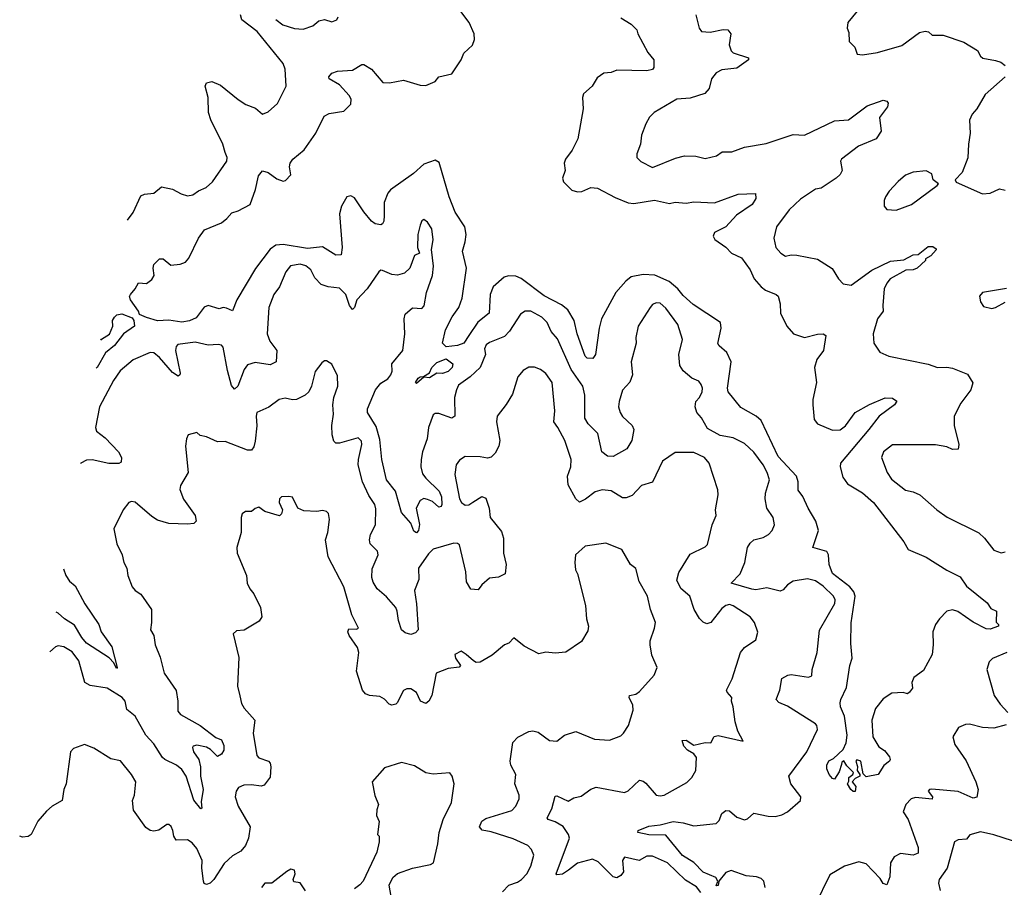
# Model space of a CAD drawing. Extents: x 2293139 to 2515392, y 824115 to 1006937.
# Tile 237 of 256: x 2321279 to 2326531, y 996223 to 1000850. Entities that reach past the tile are written whole.
import ezdxf

# ---------------------------------------------------------------- set-up
doc = ezdxf.new("R2010")
doc.units = 0

msp = doc.modelspace()

# ---------------------------------------------------------------- linework, layer by layer
at = {"layer": '0CON10XD'}
for points in [[(2325772, 1000925), (2325696.7, 1000835), (2325692.5, 1000805), (2325701.7, 1000781.7), (2325703.9, 1000733.9), (2325733.6, 1000703.6), (2325746.1, 1000666.1), (2325775, 1000661.4), (2325855, 1000674.3), (2325985, 1000711.9), (2326079.1, 1000780.9), (2326108.3, 1000788.3), (2326127.5, 1000785), (2326146.7, 1000766.7), (2326205, 1000767.1), (2326315, 1000730), (2326388.8, 1000685), (2326404.4, 1000654.4), (2326416.7, 1000645), (2326485, 1000632.5), (2326512.7, 1000622.7), (2326535.7, 1000605.7)], [(2321853.8, 999780.4), (2321885, 999821.2), (2321925, 999910), (2321945, 999919.2), (2321995, 999923.8), (2322035, 999958.8), (2322095, 999945.6), (2322140.2, 999920.2), (2322175, 999910.9), (2322203.6, 999916.4), (2322232.6, 999937.4), (2322274.5, 999955.5), (2322307.1, 999985), (2322384.2, 1000095), (2322385.5, 1000115), (2322375, 1000141.2), (2322362.7, 1000185), (2322298.5, 1000315), (2322285.6, 1000355), (2322285.5, 1000435), (2322268, 1000495), (2322275, 1000513.3), (2322305, 1000520), (2322351.1, 1000501.1), (2322445, 1000424.2), (2322485, 1000398), (2322537, 1000377), (2322575, 1000346.7), (2322605, 1000358.8), (2322655, 1000402), (2322700, 1000495), (2322694.5, 1000585), (2322685, 1000615.7), (2322545.9, 1000785.9), (2322465, 1000849.2), (2322456.7, 1000875)], [(2322220.5, 999259.5), (2322185, 999243.3), (2322145, 999235.8), (2322075, 999246.5), (2322015, 999243.1), (2321955, 999262.2), (2321917.5, 999277.5), (2321913.6, 999295), (2321870, 999355), (2321865.8, 999374.2), (2321870, 999385), (2321895, 999413.8), (2321913, 999447), (2321955, 999443.1), (2321985, 999463.8), (2321995.8, 999485), (2321991.1, 999525), (2321995, 999543.3), (2322025, 999574.3), (2322045, 999574.3), (2322085, 999540), (2322134.5, 999545.5), (2322163.3, 999556.7), (2322181.3, 999578.7), (2322232.2, 999685), (2322265, 999729.6), (2322355, 999767.2), (2322385, 999789.2), (2322410.1, 999819.9), (2322445, 999829.5), (2322507.8, 999865), (2322537.1, 999945), (2322553.1, 1000016.9), (2322575, 1000043.3), (2322605, 1000035.6), (2322651.2, 1000001.2), (2322685, 999988.8), (2322697.2, 999992.8), (2322725, 1000022.5), (2322718, 1000065), (2322721.2, 1000085), (2322736.2, 1000105), (2322796.5, 1000155), (2322859.4, 1000245), (2322904.2, 1000335), (2322929.8, 1000350.2), (2323007.6, 1000362.4), (2323045, 1000398.8), (2323048.2, 1000425), (2323037.5, 1000445), (2322985, 1000502.2), (2322930.8, 1000535), (2322927.5, 1000545), (2322945, 1000564.4), (2322975, 1000574.5), (2323055, 1000580), (2323105, 1000610), (2323115, 1000610), (2323155, 1000585.7), (2323215.5, 1000515.5), (2323252.6, 1000512.6), (2323327.3, 1000527.3), (2323415, 1000500.3), (2323445, 1000499.2), (2323495, 1000520), (2323515, 1000545.4), (2323585, 1000560.8), (2323633.5, 1000635), (2323648.5, 1000671.5), (2323695, 1000714.2), (2323704.4, 1000744.4), (2323703.3, 1000775), (2323676.9, 1000835), (2323615.5, 1000915.5)], [(2324885.8, 1000875), (2324904.3, 1000804.3), (2324916.4, 1000786.4), (2324962.3, 1000782.3), (2325032.2, 1000797.8), (2325056, 1000796), (2325071.9, 1000775), (2325063.1, 1000715), (2325075, 1000683.3), (2325085, 1000673.8), (2325167, 1000647), (2325166.7, 1000635), (2325105, 1000591.1), (2325025, 1000581.5), (2324995, 1000565.5), (2324970, 1000535), (2324956.5, 1000483.5), (2324934.1, 1000455.9), (2324855, 1000431.5), (2324785, 1000425.4), (2324664.4, 1000355.6), (2324639.5, 1000330.5), (2324618.8, 1000295), (2324596.7, 1000233.3), (2324591.1, 1000185), (2324571.9, 1000135), (2324571.4, 1000115), (2324592.7, 1000092.7), (2324655, 1000062), (2324777.9, 1000112.1), (2324825, 1000124.3), (2324885, 1000122.2), (2324935, 1000109.2), (2324996.6, 1000123.4), (2325025.7, 1000144.3), (2325077.5, 1000145), (2325145, 1000169.5), (2325261.2, 1000188.8), (2325405, 1000237.5), (2325465, 1000233.1), (2325625, 1000310.5), (2325700, 1000315), (2325799.1, 1000390.9), (2325885, 1000420.7), (2325905.4, 1000415.4), (2325911.5, 1000405), (2325908.5, 1000385), (2325865, 1000327.5), (2325874.5, 1000255.5), (2325848.2, 1000215), (2325753.1, 1000175), (2325663.3, 1000105), (2325656.7, 1000095), (2325665.8, 1000045), (2325656, 1000025), (2325633.8, 1000005), (2325555, 999951.4), (2325525, 999945.6), (2325445, 999893.3), (2325383.8, 999836.2), (2325315.7, 999745), (2325301.4, 999685), (2325312, 999635), (2325340, 999605), (2325365, 999588.6), (2325395, 999596), (2325424.1, 999594.1), (2325535, 999572.9), (2325613.6, 999523.6), (2325647, 999467), (2325671.2, 999441.2), (2325715, 999434), (2325825, 999514.6), (2325925, 999561.1), (2325995, 999569.2), (2326045, 999595.8), (2326071.7, 999598.3), (2326125, 999640), (2326149.3, 999639.3), (2326168.3, 999628.3), (2326168.3, 999621.7), (2326139.3, 999590.7), (2326110, 999575), (2326110, 999565), (2326066.7, 999525), (2326045, 999515.8), (2326006.5, 999513.5), (2325923.1, 999466.9), (2325904.7, 999445), (2325890.8, 999415), (2325883.9, 999325)], [(2324485, 1000859.2), (2324541.2, 1000825), (2324571.2, 1000795), (2324576.2, 1000775), (2324629.2, 1000675), (2324661.4, 1000635), (2324661.9, 1000595), (2324655, 1000584.4), (2324625, 1000576.9), (2324465, 1000580), (2324435, 1000568.9), (2324395, 1000564), (2324360.3, 1000539.7), (2324332, 1000495), (2324287.5, 1000455), (2324281.4, 1000435), (2324284.2, 1000375), (2324255.8, 1000215), (2324225.7, 1000154.3), (2324190, 1000105), (2324183.3, 1000085), (2324189.2, 1000045), (2324174.4, 1000005), (2324180, 999985), (2324225, 999941.2), (2324255, 999932), (2324277.1, 999932.9), (2324325, 999954), (2324361.2, 999951.2), (2324455, 999901.8), (2324525, 999872.9), (2324555, 999868.8), (2324665, 999886.5), (2324745, 999869.5), (2324775, 999876.7), (2324835, 999871.5), (2324875, 999878.2), (2324985, 999873.8), (2325111.3, 999918.7), (2325203.3, 999923.3), (2325206.4, 999896.4), (2325187.1, 999865), (2325103, 999807), (2325045, 999745.2), (2324985.7, 999715), (2324978.6, 999695), (2324987.9, 999677.9), (2325045, 999636.9), (2325075.3, 999605.3), (2325129.5, 999579.5), (2325176, 999515), (2325196.9, 999466.9), (2325234.7, 999424.7), (2325257.4, 999407.4), (2325313.8, 999385), (2325324.2, 999375), (2325336.5, 999335), (2325336.7, 999285), (2325371.8, 999215), (2325406.5, 999175), (2325465, 999154.3), (2325535, 999172.5), (2325565, 999173.8), (2325580, 999165), (2325566.4, 999085), (2325531.7, 999038.3), (2325519.1, 998995), (2325529.1, 998915), (2325509.6, 998825), (2325509.6, 998795), (2325517.7, 998717.7), (2325534.4, 998695), (2325615, 998660.4), (2325655, 998661.8), (2325685, 998683.1), (2325735, 998754.3), (2325812.4, 998797.6), (2325895, 998833.1), (2325935, 998830.6), (2325958.8, 998815), (2325946, 998795), (2325864.3, 998735.7), (2325809.2, 998665), (2325657.9, 998485), (2325655.3, 998465), (2325670.4, 998410.4), (2325695.3, 998375.3), (2325775, 998326.5), (2325834, 998275), (2325995.6, 998065), (2326018, 998025), (2326115, 997984.2), (2326223.9, 997913.9), (2326295, 997878), (2326328.8, 997828.8), (2326439.5, 997739.5), (2326459.5, 997709.5), (2326490, 997695), (2326487, 997637), (2326500, 997625), (2326500, 997615), (2326455, 997599.4), (2326435, 997601.8), (2326365, 997636.9), (2326284.1, 997694.1), (2326255, 997702.9), (2326225.3, 997694.7), (2326184.7, 997655.3), (2326164.3, 997625), (2326150, 997585), (2326152.5, 997515), (2326145.6, 997465), (2326100.3, 997379.7), (2326047.9, 997342.1), (2326038.6, 997315), (2326040.8, 997285), (2326025, 997263.3), (2326015, 997254.3), (2325991.4, 997261.4), (2325931.9, 997258.1), (2325885, 997228.1), (2325843.3, 997176.7), (2325824.4, 997115), (2325830.8, 997025), (2325862.7, 996972.7), (2325893, 996953), (2325918.8, 996918.8), (2325923.3, 996905), (2325918.8, 996895), (2325888.3, 996871.7), (2325858.8, 996825), (2325795, 996812.5), (2325778.3, 996828.3), (2325766.7, 996895), (2325745, 996902.5), (2325740, 996895), (2325747.7, 996867.7), (2325746.7, 996845), (2325760, 996825), (2325760, 996815), (2325736.4, 996803.6), (2325720, 996785), (2325740, 996760), (2325735, 996732.9), (2325725, 996733.3), (2325712.7, 996745), (2325694, 996775), (2325701.7, 996788.3), (2325701.7, 996808.3), (2325723.3, 996825), (2325726.7, 996835), (2325690.8, 996870.8), (2325675, 996896.7), (2325665, 996890), (2325663, 996877), (2325650.7, 996839.3), (2325625, 996800), (2325615, 996802.5), (2325597.5, 996825), (2325583.9, 996853.9), (2325584.2, 996874.2), (2325595, 996898.1), (2325620.3, 996909.7), (2325671.9, 996958.1), (2325687.6, 996992.4), (2325692.7, 997035), (2325679.3, 997135), (2325658, 997185), (2325655.8, 997205.8), (2325659.1, 997225), (2325689.1, 997289.1), (2325707.5, 997405), (2325719.6, 997445), (2325713, 997523), (2325713.9, 997633.9), (2325736.6, 997775), (2325729.4, 997799.4), (2325708.1, 997825), (2325615, 997896.2), (2325596.7, 997945), (2325594.1, 997995), (2325585, 998013.3), (2325510, 998035), (2325540, 998125), (2325526.1, 998176.1), (2325484.3, 998245), (2325457.1, 998307.1), (2325431.4, 998341.4), (2325431.8, 998385), (2325422.1, 998415), (2325325, 998520), (2325235, 998712.5), (2325208, 998735), (2325125, 998781.1), (2325058.9, 998865), (2325055.5, 998885), (2325074.5, 999024.5), (2325051.4, 999075), (2325010, 999110), (2325003.1, 999123.1), (2325021.8, 999205), (2325017.5, 999235), (2324870.8, 999330.8), (2324818.5, 999378.5), (2324789.6, 999415), (2324743, 999453), (2324667.7, 999487.7), (2324605, 999491.6), (2324541.7, 999478.3), (2324511.8, 999455), (2324460, 999395), (2324382.3, 999255), (2324369.6, 999205), (2324350, 999065), (2324336.3, 999043.7), (2324306.7, 999045), (2324295, 999056), (2324253, 999175), (2324237.3, 999245), (2324202.9, 999302.9), (2324169.5, 999329.5), (2324077.3, 999377.3), (2323955, 999469.4), (2323925, 999482.8), (2323886.2, 999483.8), (2323862.8, 999477.2), (2323805, 999425.7), (2323788, 999385), (2323783.2, 999285), (2323722.9, 999237.1), (2323675, 999165.7), (2323647.8, 999125), (2323615, 999112.9), (2323555, 999105.9), (2323534.6, 999125), (2323549.7, 999195), (2323586, 999265), (2323621.1, 999315), (2323638.9, 999365), (2323662.4, 999525), (2323640.7, 999615), (2323655.8, 999665), (2323660, 999705), (2323653.3, 999745), (2323602.5, 999822.5), (2323570.6, 999905), (2323517.5, 1000087.5), (2323495, 1000100), (2323435, 1000079.1), (2323380.2, 1000029.8), (2323257.2, 999942.8), (2323242.7, 999925), (2323224, 999875), (2323223.5, 999805), (2323221.9, 999775), (2323215, 999761.2), (2323205, 999755.8), (2323175, 999761.1), (2323155, 999774.5), (2323115, 999824.5), (2323065, 999900.5), (2323045, 999909.5), (2323025, 999904.4), (2322996.1, 999855), (2322985.3, 999815), (2322999.3, 999635), (2322993.9, 999596.1), (2322965, 999594.5), (2322895, 999638.1), (2322815, 999629.7), (2322685, 999650.3), (2322645, 999647.5), (2322615, 999625.4), (2322537.9, 999522.1), (2322438.2, 999355), (2322415, 999297.5), (2322381.7, 999311.7), (2322365, 999314.2), (2322342.7, 999307.3), (2322283.9, 999326.1), (2322263.6, 999316.4), (2322220.5, 999259.5)], [(2322645, 1000850.6), (2322682.5, 1000822.5), (2322745, 1000803.6), (2322791.1, 1000798.9), (2322843.4, 1000816.6), (2322875, 1000844.2), (2322905, 1000851.2), (2322945, 1000838.8), (2322971.7, 1000848.3), (2322978, 1000865)], [(2326536, 1000545), (2326429.8, 1000450.2), (2326384.2, 1000375), (2326359.2, 1000345), (2326346.1, 1000313.9), (2326350, 1000245), (2326340, 1000185), (2326337, 1000113), (2326306.2, 1000035), (2326270, 999995), (2326275, 999982.5), (2326415, 999921.4), (2326455.6, 999924.4), (2326505, 999947.5), (2326535, 999941.2)], [(2325955, 999833.3), (2326036.6, 999863.4), (2326172.5, 999965), (2326180, 999975), (2326152.5, 999995), (2326145, 1000027.5), (2326115, 1000043.3), (2326045, 1000036), (2326005, 1000020), (2325965, 999987.5), (2325916.7, 999935), (2325896.7, 999905), (2325891.2, 999885), (2325891.2, 999855), (2325905, 999837.5), (2325955, 999833.3)], [(2323200.9, 998610.9), (2323180.5, 998680.5), (2323134.4, 998755), (2323134.5, 998775), (2323176.9, 998875), (2323205, 998910.5), (2323242.9, 998935), (2323259.5, 998955), (2323266.9, 998975), (2323264.5, 999015), (2323323.2, 999085), (2323334.1, 999175), (2323329.4, 999255), (2323335, 999280), (2323375, 999312.5), (2323425, 999310), (2323436.7, 999323.3), (2323450, 999395), (2323481.4, 999485), (2323485.8, 999535), (2323475.8, 999625), (2323484.2, 999675), (2323478, 999735), (2323455, 999770), (2323435, 999783.3), (2323425, 999776.7), (2323415, 999753.3), (2323403.5, 999705), (2323401.2, 999635), (2323412.5, 999605), (2323385, 999592.5), (2323360, 999525), (2323332.1, 999497.9), (2323295, 999487.1), (2323265, 999491.4), (2323215, 999512), (2323205, 999513.3), (2323194.3, 999505.7), (2323132.9, 999415), (2323076.9, 999355), (2323065.3, 999314.7), (2323055, 999304.2), (2323039.1, 999325), (2323019.1, 999385), (2322985, 999418.2), (2322925, 999425.4), (2322887.9, 999437.9), (2322853.9, 999473.9), (2322831.4, 999515), (2322805, 999537.5), (2322774.5, 999545.5), (2322723.7, 999536.3), (2322698.1, 999505), (2322665.4, 999424.6), (2322634.4, 999385), (2322608.1, 999315), (2322599.5, 999175), (2322613.5, 999135), (2322651.5, 999085), (2322647.8, 999025), (2322615, 999009.6), (2322535, 999020.7), (2322495, 999009.1), (2322477.1, 998985), (2322442.1, 998895), (2322425, 998878.6), (2322408.5, 998898.5), (2322388.1, 998978.1), (2322365, 999103.3), (2322355, 999114), (2322338.3, 999118.3), (2322285, 999114.5), (2322215, 999130), (2322122.5, 999117.5), (2322113.7, 999106.3), (2322110.4, 999085), (2322135.3, 998965), (2322134, 998955), (2322125, 998948.6), (2322095, 998967.5), (2322025, 999048.9), (2321995, 999072.5), (2321974.7, 999075.3), (2321885, 999035.4), (2321815, 998976.4), (2321778.9, 998925), (2321705.6, 998785), (2321684.4, 998675.6), (2321689.2, 998655), (2321735, 998618.9), (2321807.1, 998545), (2321822.5, 998515), (2321820, 998490), (2321807.7, 998482.3), (2321755, 998482.5), (2321665, 998503.2), (2321635, 998500.4), (2321606, 998484), (2321603.5, 998481.5)], [(2326543.6, 999416.4), (2326414.5, 999395.5), (2326398.8, 999375), (2326403.8, 999345), (2326420.8, 999320.8), (2326465, 999309.2), (2326485, 999314.2), (2326535, 999343.8)], [(2325255, 996222.5), (2325248.1, 996255), (2325235, 996269.4), (2325208.7, 996278.7), (2325155, 996283.6), (2325075, 996312.1), (2325045, 996301.8), (2325008.8, 996255), (2325005, 996231.9), (2324995, 996231.2), (2325003.3, 996255), (2324992.7, 996275), (2324925, 996304), (2324875.9, 996355.9), (2324815, 996391.8), (2324725, 996500.8), (2324635, 996503.5), (2324576.2, 996515), (2324578.8, 996525), (2324635, 996549.3), (2324695, 996556.4), (2324765, 996573.8), (2324817.4, 996567.4), (2324875, 996550.5), (2324995, 996563.1), (2325011.1, 996578.9), (2325025, 996616), (2325045, 996632.5), (2325065, 996630.8), (2325105, 996597.1), (2325145, 996582.5), (2325161.7, 996588.3), (2325195, 996618.6), (2325272.4, 996602.4), (2325309.3, 996600.7), (2325345, 996608.7), (2325374.5, 996625), (2325443.5, 996685), (2325445.4, 996705), (2325391.8, 996775), (2325381.2, 996815), (2325477.2, 996945), (2325534, 997065), (2325532, 997085), (2325523.8, 997095), (2325375, 997189.1), (2325327.9, 997207.9), (2325314.2, 997225), (2325334.2, 997275), (2325345, 997336), (2325376.7, 997355), (2325395, 997358.5), (2325486.4, 997343.6), (2325505, 997350), (2325506.9, 997385), (2325533.3, 997475), (2325546.1, 997593.9), (2325626.8, 997736.8), (2325628.9, 997755), (2325620.5, 997775), (2325565, 997829.1), (2325525, 997857.1), (2325482.2, 997867.8), (2325405, 997856.2), (2325374.7, 997835.3), (2325351.1, 997808.9), (2325335, 997802.2), (2325265, 997820.4), (2325205, 997810), (2325185, 997812.4), (2325073.8, 997845), (2325122.5, 997895), (2325147.5, 997955), (2325160.9, 998035), (2325175, 998057.5), (2325195, 998075.6), (2325245, 998088.2), (2325274.3, 998105), (2325293.1, 998125), (2325305.8, 998155), (2325298.6, 998195), (2325264.3, 998245), (2325256.5, 998295), (2325256.9, 998325), (2325277.9, 998395), (2325266.8, 998435), (2325245, 998475.6), (2325195, 998542.5), (2325145, 998588.8), (2325085, 998619.6), (2325015, 998632.5), (2324948.8, 998668.8), (2324916.7, 998726.7), (2324891.9, 998755), (2324881.8, 998785), (2324885, 998813.3), (2324905.4, 998834.6), (2324918.9, 998865), (2324921.5, 998885), (2324915, 998904), (2324901.2, 998921.2), (2324865, 998937.8), (2324817.6, 998977.6), (2324800, 999005), (2324794.5, 999065), (2324814.3, 999145), (2324789.1, 999225), (2324725, 999310.8), (2324695, 999337.1), (2324675, 999339.2), (2324655, 999330), (2324642, 999315), (2324578.9, 999215), (2324565.8, 999155), (2324566.7, 999125), (2324541.1, 999025), (2324547.5, 998955), (2324533.6, 998916.4), (2324495.5, 998874.5), (2324477, 998813), (2324472.7, 998785), (2324481.5, 998755), (2324495, 998734.4), (2324547.1, 998685), (2324554.3, 998665), (2324544.6, 998605.4), (2324518.1, 998561.9), (2324445, 998519.4), (2324415, 998522.9), (2324384.8, 998544.8), (2324363.1, 998643.1), (2324312.1, 998695), (2324294.6, 998725), (2324293.5, 998846.5), (2324282.7, 998895), (2324220, 998985), (2324147.6, 999147.6), (2324115, 999186.7), (2324093.1, 999235), (2324065, 999263.5), (2324005, 999294.5), (2323975, 999295.6), (2323950.8, 999279.2), (2323891.5, 999188.5), (2323865, 999160.5), (2323785, 999127.9), (2323767.8, 999115), (2323759.1, 999095), (2323763.3, 999065), (2323734.7, 998995.3), (2323682.5, 998945), (2323619.6, 998900.4), (2323609.7, 998875), (2323599.3, 998835), (2323600, 998735), (2323585, 998724.6), (2323515, 998750), (2323495, 998749.2), (2323485, 998742), (2323460.4, 998675), (2323452.3, 998615), (2323427.2, 998545), (2323421, 998505), (2323418.4, 998465), (2323427.9, 998427.9), (2323445, 998403.9), (2323517.1, 998335), (2323530, 998305), (2323531.8, 998265), (2323526.8, 998253.2), (2323515, 998250), (2323480.4, 998280.4), (2323455, 998291.5), (2323435, 998295.6), (2323414.6, 998285.4), (2323394.5, 998245), (2323412, 998158), (2323406.4, 998125), (2323395, 998113.6), (2323381.5, 998121.5), (2323365.3, 998165), (2323315, 998220.8), (2323284, 998335), (2323235.6, 998395.6), (2323210.5, 998505), (2323200.9, 998610.9)], [(2325883.9, 999325), (2325885.5, 999294.5), (2325855, 999253.8), (2325831.9, 999175), (2325834.5, 999124.5), (2325867, 999077), (2325915, 999055.8), (2326125, 999013.5), (2326175, 998995.5), (2326225, 998997.5), (2326255, 998991.5), (2326335, 998960), (2326362.5, 998912.5), (2326352.2, 998875), (2326300, 998805), (2326263.3, 998735), (2326263.3, 998685), (2326289.4, 998585), (2326285, 998560), (2326255, 998557.1), (2326225, 998571.9), (2326165, 998582.9), (2325935, 998582.5), (2325886, 998545), (2325875.8, 998515), (2325905.7, 998435), (2325929.8, 998399.8), (2326005, 998340.8), (2326045, 998332), (2326080, 998315), (2326171.2, 998235), (2326226.8, 998196.8), (2326395, 998114), (2326426, 998085), (2326475, 998020), (2326513.9, 998006.1), (2326535, 998012)], [(2321711.3, 999141.5), (2321715, 999146), (2321757.9, 999172.1), (2321775.4, 999215), (2321774.4, 999245.6), (2321785, 999264), (2321797.5, 999275), (2321825, 999281.2), (2321879.8, 999259.8), (2321888.8, 999245), (2321891.1, 999215), (2321832.9, 999175), (2321785, 999112.2), (2321737.3, 999072.7), (2321693.1, 998995), (2321686.7, 998991)], [(2323697, 998277), (2323745, 998306.5), (2323765, 998298.6), (2323783.3, 998245), (2323789.4, 998195), (2323849.5, 998119.5), (2323860, 998085), (2323860.6, 998005), (2323874.4, 997945), (2323868.8, 997895), (2323832.7, 997877.3), (2323785, 997870.6), (2323744, 997835), (2323725, 997810), (2323685, 997812.9), (2323661.8, 997851.8), (2323658.2, 997905), (2323625, 998048.6), (2323615, 998056.4), (2323595, 998058.8), (2323485, 998025.5), (2323459.1, 998000.9), (2323406.1, 997923.9), (2323409.2, 997865), (2323385.4, 997805), (2323396.6, 997735), (2323404.2, 997595.8), (2323390.5, 997579.5), (2323365, 997571.2), (2323335, 997580), (2323315, 997596.7), (2323299.2, 997645), (2323293.3, 997695), (2323285, 997714.4), (2323235, 997772.5), (2323186.7, 997815), (2323165, 997849.2), (2323156.9, 997875), (2323159.2, 997920.8), (2323191.1, 997995), (2323187.1, 998015), (2323148.6, 998055), (2323145.6, 998075.6), (2323150.5, 998105), (2323177.8, 998155), (2323179.1, 998240.9), (2323172.9, 998265), (2323142.1, 998312.1), (2323107.8, 998385), (2323085.3, 998475), (2323085.9, 998504.1), (2323104.5, 998585), (2323102.7, 998602.7), (2323085, 998620.6), (2322985, 998591.1), (2322965, 998592), (2322955, 998602), (2322945.4, 998635), (2322943.6, 998685), (2322953.2, 998746.8), (2322949.2, 998795), (2322954.3, 998835), (2322975.5, 998895), (2322975, 998950), (2322945, 999012.5), (2322915, 999030), (2322905, 999030), (2322890.7, 999019.3), (2322856, 998974), (2322835.5, 998894.5), (2322820.8, 998865), (2322802.6, 998847.4), (2322755, 998824.4), (2322735, 998822.2), (2322695, 998830.8), (2322662.5, 998825), (2322607.4, 998782.6), (2322544.5, 998755.5), (2322540, 998735), (2322544.6, 998684.6), (2322535, 998602.5), (2322528.3, 998571.7), (2322515, 998554.4), (2322495, 998554.5), (2322375, 998600), (2322335, 998598), (2322275, 998624.6), (2322242.4, 998632.4), (2322225, 998647.5), (2322177.5, 998635), (2322168.8, 998615), (2322164.2, 998575), (2322177.1, 998435), (2322137.5, 998365), (2322134.2, 998345), (2322153, 998293), (2322215.8, 998205), (2322220, 998175), (2322207.6, 998162.4), (2322175, 998158.9), (2322075, 998163.2), (2322015, 998180), (2321985, 998199.6), (2321895, 998276.9), (2321875, 998280.8), (2321861.2, 998275), (2321832, 998235), (2321782, 998135), (2321797.5, 998055), (2321825.8, 997995), (2321834.3, 997955), (2321850.8, 997925), (2321855.9, 997885.9), (2321880, 997825), (2321895, 997806.2), (2321925.6, 997785.6), (2321981.9, 997705), (2321983.1, 997635), (2321977.1, 997595), (2321994.2, 997565), (2322001.4, 997515), (2322029.3, 997449.3), (2322050, 997365), (2322113.2, 997273.2), (2322123.5, 997215), (2322122.6, 997162.6), (2322136.9, 997145), (2322242.5, 997085), (2322325, 997021.2), (2322355, 997009.3), (2322368.8, 996978.8), (2322368, 996955), (2322355, 996932.3), (2322335, 996919.6), (2322297.7, 996957.7), (2322275, 996970), (2322225, 996980), (2322205, 996975.7), (2322201.1, 996968.9), (2322206.5, 996945), (2322234.3, 996904.3), (2322243.6, 996865), (2322244.3, 996815), (2322258.2, 996745), (2322247.9, 996677.9), (2322251.2, 996645), (2322245, 996641.4), (2322208.2, 996688.2), (2322166.5, 996815), (2322145, 996851.8), (2322115.5, 996875), (2322053.5, 996903.5), (2322040.4, 996915), (2321995, 996988.2), (2321951.3, 997035), (2321895.3, 997135), (2321851.1, 997171.1), (2321842.5, 997215), (2321825.2, 997235.2), (2321745, 997284.5), (2321655, 997298.5), (2321627.1, 997315), (2321595, 997430), (2321558.6, 997478.6), (2321515, 997505.8), (2321485, 997510), (2321470, 997505), (2321439.7, 997477.9)], [(2323395, 998910), (2323390, 998915), (2323405, 998938.6), (2323415, 998945.6), (2323433.3, 998946.7), (2323465, 998966.2), (2323477.8, 998995), (2323505, 999020.7), (2323555, 999041.4), (2323588.9, 999015), (2323586.1, 998995), (2323565, 998973.2), (2323535, 998962.7), (2323505, 998964.3), (2323465, 998940), (2323435, 998943.3), (2323395, 998910)], [(2324912.3, 996195), (2324889.6, 996225), (2324831.6, 996261.6), (2324735, 996353.3), (2324655, 996389.4), (2324625, 996389.2), (2324584.3, 996365.7), (2324505, 996383.8), (2324494.4, 996365.6), (2324499.4, 996305), (2324485, 996285.8), (2324465, 996274.2), (2324445, 996278), (2324365, 996358.9), (2324335, 996372.2), (2324255, 996352.3), (2324205.9, 996314.1), (2324175, 996293.5), (2324145, 996288.8), (2324140, 996295), (2324212.8, 996485), (2324206.6, 996505), (2324177.6, 996547.6), (2324135, 996572.8), (2324098.8, 996585), (2324092.9, 996592.9), (2324118.2, 996641.8), (2324135, 996708.8), (2324145, 996711.2), (2324205, 996681.9), (2324235, 996700), (2324275, 996708.6), (2324325, 996745.7), (2324355, 996757.5), (2324505, 996728.5), (2324525, 996736.7), (2324585, 996793.5), (2324605, 996789.5), (2324618.8, 996778.8), (2324675, 996714.4), (2324695, 996710.6), (2324716.7, 996715), (2324838.3, 996781.7), (2324865, 996809.2), (2324885.5, 996845), (2324890, 996915), (2324875, 996934.4), (2324841.2, 996955), (2324822, 996975), (2324813.8, 997006.2), (2324835, 997006.7), (2324875, 996981.2), (2324935, 996995.8), (2324965, 996993.8), (2324982.9, 997027.1), (2325005, 997032.2), (2325138.3, 997001.7), (2325109.2, 997055), (2325096, 997105), (2325085.7, 997185.7), (2325076.2, 997215), (2325078.6, 997235), (2325053.1, 997263.1), (2325050, 997275), (2325079.4, 997335), (2325123.3, 997475), (2325145, 997502.5), (2325205, 997543.3), (2325215.8, 997584.2), (2325198.1, 997635), (2325175.7, 997665), (2325085, 997724.2), (2325065, 997730.6), (2325045, 997725.7), (2325025, 997709.4), (2324965, 997635.6), (2324945, 997628), (2324925, 997636), (2324905, 997657.1), (2324876.5, 997705), (2324854.4, 997775), (2324805, 997815.8), (2324785, 997860), (2324795, 997901.2), (2324855, 997999.2), (2324935, 998038), (2324948.3, 998051.7), (2324973.7, 998156.3), (2324994.2, 998205), (2324990.8, 998235), (2325005.6, 998315), (2325003.2, 998343.2), (2324956.9, 998485), (2324932.9, 998515), (2324875, 998541.5), (2324775, 998542), (2324707.5, 998495), (2324655, 998382.5), (2324596.2, 998365), (2324547.1, 998312.9), (2324515, 998299.3), (2324495, 998300.4), (2324435, 998336.6), (2324386.7, 998343.3), (2324348.1, 998331.9), (2324297.6, 998292.4), (2324265, 998277.1), (2324245, 998294.2), (2324205, 998370), (2324200.6, 998415), (2324218.5, 998465), (2324220.6, 998505), (2324187.5, 998605), (2324150.5, 998675), (2324127.9, 998705), (2324133, 998763), (2324120, 998915), (2324085, 998962.2), (2324056.9, 998985), (2324025.8, 998995.8), (2323994.2, 998995.8), (2323965, 998979.4), (2323936.9, 998945), (2323907.3, 998852.7), (2323875, 998796.7), (2323826.7, 998735), (2323823.3, 998705), (2323840, 998605), (2323835.5, 998574.5), (2323815, 998538), (2323795, 998517.1), (2323775, 998511.9), (2323735, 998519.1), (2323655, 998520), (2323625, 998500.8), (2323607.8, 998475), (2323600.5, 998425), (2323625, 998294.2), (2323635.6, 998275), (2323655, 998260), (2323675, 998262.9), (2323697, 998277)], [(2323855, 996198.9), (2323888.1, 996235), (2323935, 996250.4), (2323956.4, 996265), (2323984.6, 996295), (2324006.5, 996335), (2324021.1, 996395), (2324008.6, 996425), (2323990, 996445), (2323911.8, 996481.8), (2323795, 996519.2), (2323746.9, 996526.9), (2323732, 996545), (2323744.3, 996575), (2323765, 996590), (2323905, 996632.2), (2323925.8, 996655), (2323944, 996694), (2323942.9, 996715), (2323921.1, 996775), (2323925.6, 996825), (2323898.9, 996875), (2323895.5, 996895), (2323910.5, 996995), (2323936.1, 997023.9), (2323995, 997054.4), (2324016.6, 997056.6), (2324045, 997049.4), (2324105, 997005.6), (2324145, 997001.4), (2324185, 997034), (2324245, 997054.3), (2324345, 997013.1), (2324425, 997007.5), (2324485, 997030), (2324500, 997045), (2324526, 997085), (2324552.1, 997167.9), (2324550, 997195), (2324530, 997235), (2324532.5, 997245), (2324565, 997252.9), (2324585, 997267.5), (2324663.8, 997355), (2324678.8, 997395), (2324651.2, 997461.2), (2324642.5, 997515), (2324642.4, 997537.6), (2324665.7, 997604.3), (2324670, 997635), (2324643.8, 997703.8), (2324628.1, 997775), (2324583.4, 997853.4), (2324565, 997923.3), (2324536.7, 997945), (2324491.2, 998025), (2324405, 998058.8), (2324295, 998042.5), (2324243.3, 997995), (2324240, 997955), (2324243.8, 997915), (2324253.8, 997895), (2324298, 997725), (2324302.9, 997655), (2324313.1, 997615), (2324310.3, 997589.7), (2324275.7, 997534.3), (2324192.7, 997477.3), (2324135, 997472), (2324086.4, 997476.4), (2324048.3, 997468.3), (2323969.5, 997509.5), (2323915, 997552.5), (2323887.5, 997525), (2323865, 997516.2), (2323799.8, 997460.2), (2323735, 997423.1), (2323715, 997422.5), (2323700, 997430), (2323660.8, 997465), (2323635, 997482), (2323601.2, 997465), (2323604.2, 997445), (2323630, 997405), (2323623.6, 997396.4), (2323565, 997390), (2323500, 997365), (2323478.1, 997245), (2323461.4, 997215), (2323445, 997202.5), (2323418, 997215), (2323395, 997260.8), (2323365, 997280.6), (2323345, 997281.4), (2323326.9, 997273.1), (2323293, 997207), (2323285, 997198.8), (2323265, 997193.8), (2323249.5, 997199.5), (2323225.5, 997225.5), (2323200.2, 997240.2), (2323145, 997245.5), (2323124.2, 997255), (2323108.1, 997275), (2323076.2, 997375), (2323087.7, 997475), (2323081.9, 997501.9), (2323036.2, 997565), (2323029.1, 997585), (2323035, 997600.8), (2323075, 997599.2), (2323086, 997605), (2323051.4, 997675), (2323008.5, 997825), (2322924.4, 997985), (2322910, 998075), (2322923.8, 998115), (2322931.4, 998185), (2322925.6, 998215.6), (2322915, 998226.2), (2322895, 998232), (2322865, 998226.7), (2322795, 998231.2), (2322762.5, 998245), (2322735, 998303.3), (2322715, 998307.5), (2322675.6, 998304.4), (2322664.4, 998295), (2322662.7, 998275), (2322680.8, 998235), (2322675.9, 998214.1), (2322665, 998203.3), (2322587.1, 998227.1), (2322555, 998250), (2322535, 998243.3), (2322515, 998226.7), (2322483.6, 998226.4), (2322466.4, 998213.6), (2322461.2, 998195), (2322461.4, 998115), (2322438, 998035), (2322438.8, 998005), (2322488.8, 997885), (2322492.5, 997845), (2322506.7, 997815), (2322528.6, 997788.6), (2322564, 997715), (2322570, 997665), (2322557.3, 997642.7), (2322476.1, 997593.9), (2322435, 997590), (2322417.5, 997575), (2322448.8, 997448.8), (2322440.8, 997295), (2322453.1, 997243.1)], [(2321512.1, 997921.4), (2321525.4, 997885.4), (2321545.8, 997855), (2321575, 997831.4), (2321626.2, 997735), (2321701.4, 997625), (2321714.4, 997585), (2321770.6, 997505), (2321800, 997395), (2321795, 997390), (2321780.6, 997420.6), (2321755.9, 997445.9), (2321635.5, 997525), (2321610, 997555), (2321570.8, 997620.8), (2321517.6, 997655), (2321484.5, 997685), (2321474.3, 997689.9)], [(2326544.6, 997475.4), (2326467.7, 997442.3), (2326451.2, 997425), (2326438, 997385), (2326476.4, 997246.4), (2326509.1, 997199.1), (2326550.8, 997155)], [(2322453.1, 997243.1), (2322463.1, 997203.1), (2322477.5, 997177.5), (2322534.4, 997115), (2322525.4, 997045), (2322544.3, 996925), (2322555, 996912.9), (2322606.2, 996895), (2322616, 996885), (2322618.6, 996865), (2322615, 996810), (2322583, 996767), (2322568, 996762), (2322515, 996769.1), (2322475, 996766.7), (2322446.2, 996755), (2322434.2, 996735), (2322429.2, 996705), (2322444.4, 996655), (2322508.9, 996545), (2322500, 996485), (2322484.5, 996445.5), (2322458.6, 996415), (2322415, 996390.4), (2322369.6, 996350.4), (2322315, 996264.2), (2322295, 996245.7), (2322275, 996237.5), (2322263.8, 996243.8), (2322259.4, 996255), (2322250.4, 996325), (2322253.3, 996365), (2322225, 996430), (2322199.4, 996459.4), (2322175, 996475.6), (2322113.8, 996475), (2322100.6, 996495), (2322096.5, 996526.5), (2322087.6, 996547.6), (2322075, 996558), (2322065, 996558), (2322021.7, 996528.3), (2321995, 996521.4), (2321975, 996525.8), (2321952.4, 996542.4), (2321885.7, 996635), (2321881.1, 996685), (2321890.8, 996715), (2321898, 996785), (2321875.8, 996825), (2321817.1, 996897.1), (2321765, 996908.1), (2321675.6, 996965.6), (2321625, 996983.8), (2321566.4, 996963.6), (2321550, 996945), (2321527.1, 996775), (2321514.5, 996745), (2321506.7, 996685), (2321452, 996655), (2321421.9, 996628.1), (2321376.9, 996575), (2321340.8, 996505), (2321325, 996493.1), (2321295, 996490), (2321279.3, 996495.7)], [(2326541.2, 997088.8), (2326475, 997071.8), (2326415, 997075.4), (2326345, 997092.3), (2326325, 997091.8), (2326287.1, 997075), (2326257.5, 997025), (2326266.9, 996985), (2326327.6, 996897.6), (2326378.9, 996785), (2326391.1, 996745), (2326385, 996703.8), (2326365, 996698.9), (2326285, 996733.6), (2326145, 996746.2), (2326132.5, 996745), (2326125.8, 996735), (2326148.5, 996705), (2326146.7, 996693.3), (2326058.4, 996701.6), (2326035, 996695.3), (2326005.6, 996665), (2325991.4, 996625), (2326018.9, 996585), (2326071.5, 996435), (2326072.5, 996405), (2326045, 996394.6), (2325977.2, 996402.8), (2325944, 996386), (2325925, 996353.3), (2325920.5, 996279.5), (2325904.1, 996235.9), (2325885, 996242.9), (2325869.5, 996269.5), (2325795, 996347.5), (2325755, 996357.8), (2325679.2, 996335), (2325601, 996289), (2325520.8, 996125)], [(2323264, 996155), (2323250, 996235), (2323270, 996275), (2323295, 996296.7), (2323375, 996324), (2323470, 996345), (2323485.9, 996354.1), (2323510, 996455), (2323517.5, 996515), (2323538.6, 996585), (2323582, 996675), (2323596.2, 996775), (2323585.9, 996815.9), (2323573, 996833), (2323485, 996826.2), (2323445, 996833.8), (2323385, 996870), (2323315, 996888.6), (2323225, 996860), (2323160, 996785), (2323173.2, 996713.2), (2323193.8, 996665), (2323184.1, 996635.9), (2323183.3, 996605), (2323196.4, 996573.6), (2323187.5, 996505), (2323196.7, 996495), (2323197.5, 996465), (2323185, 996410), (2323111.2, 996255), (2323094.2, 996235.8), (2323065.6, 996214.4)], [(2326625, 996454.6), (2326475, 996502.3), (2326405, 996518.1), (2326348, 996502), (2326330, 996480), (2326284.5, 996475.5), (2326266.2, 996465), (2326225.6, 996325), (2326184.3, 996265), (2326180.8, 996245), (2326189.2, 996205)], [(2322804.3, 996204.3), (2322775, 996246.2), (2322741.2, 996251.2), (2322738, 996265), (2322748.5, 996295), (2322744.3, 996314.3), (2322725, 996320), (2322705, 996306.7), (2322625, 996244.2), (2322587.5, 996245), (2322569.1, 996220.9)]]:
    msp.add_lwpolyline(points, dxfattribs=at)

doc.saveas('drawing.dxf')
